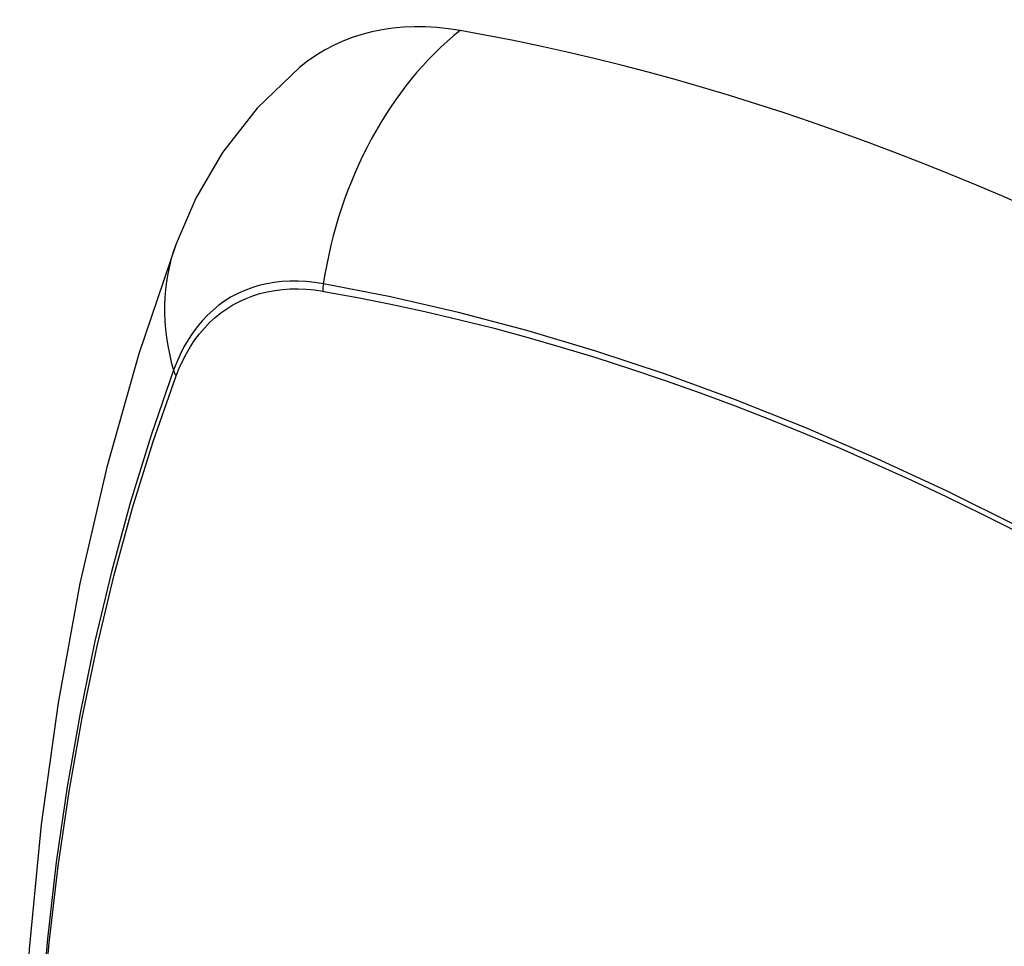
# Model space of a CAD drawing. Header units: inches. Extents: x 378.5 to 447.1, y 142.6 to 213.3.
# Tile 90 of 112: x 392.762 to 393.103, y 197.452 to 197.773. Entities that reach past the tile are written whole.
import ezdxf

# ---------------------------------------------------------------- set-up
doc = ezdxf.new("R2010")
doc.units = ezdxf.units.IN
doc.header["$MEASUREMENT"] = 0
doc.layers.add('Visible Edges(ANSI)', color=7, linetype='Continuous', lineweight=25)
doc.layers.add('Visible Tangent Edges(ANSI)', color=7, linetype='Continuous', lineweight=25)

msp = doc.modelspace()

# ---------------------------------------------------------------- linework, layer by layer
at = {"layer": 'Visible Edges(ANSI)', "flags": 128}
for points in [[(392.85914, 197.75622), (392.84452, 197.74214), (392.83258, 197.72685), (392.82332, 197.71106), (392.8165, 197.69533)], [(392.8165, 197.69533), (392.80366, 197.65727), (392.7926, 197.61809), (392.7833, 197.57785), (392.77574, 197.53664), (392.7699, 197.4945), (392.76575, 197.4515), (392.76328, 197.4077), (392.76246, 197.36318), (392.76327, 197.31798), (392.7657, 197.27217), (392.76972, 197.22582), (392.77532, 197.17898), (392.78246, 197.13173), (392.79115, 197.08413), (392.80134, 197.03626), (392.81301, 196.98817)]]:
    msp.add_lwpolyline(points, dxfattribs=at)
at = {"layer": 'Visible Edges(ANSI)'}
for centre, major_axis, start_param, end_param in [((392.95602, 197.60858), (-0.08858, 0.15343), 5.834048, 6.381985), ((393.21782, 196.5926), (-0.64961, 1.12515), 5.161526, 5.834048)]:
    msp.add_ellipse(centre, major_axis=major_axis, ratio=0.57735, start_param=start_param, end_param=end_param, dxfattribs=at)
at = {"layer": 'Visible Tangent Edges(ANSI)'}
for p, q in [((392.86727, 197.67892), (392.8676, 197.67886)), ((392.81641, 197.64931), (392.81653, 197.64963))]:
    msp.add_line(p, q, dxfattribs=at)
at = {"layer": 'Visible Tangent Edges(ANSI)', "flags": 128}
for points in [[(392.86742, 197.68148), (392.86446, 197.68195), (392.86154, 197.68226), (392.85867, 197.68242), (392.85586, 197.68242), (392.85309, 197.68226), (392.85039, 197.68195), (392.84775, 197.68149), (392.84517, 197.68088), (392.84266, 197.68011), (392.84023, 197.67919), (392.83788, 197.67812), (392.8356, 197.67691), (392.83341, 197.67555), (392.83131, 197.67404), (392.82929, 197.67239), (392.82737, 197.6706), (392.82555, 197.66867), (392.82382, 197.66661), (392.82219, 197.66441), (392.82067, 197.66209), (392.81925, 197.65965), (392.81793, 197.65708), (392.81673, 197.65439), (392.81563, 197.65159)], [(392.81653, 197.64963), (392.81762, 197.65234), (392.81882, 197.65494), (392.82012, 197.65743), (392.82153, 197.6598), (392.82303, 197.66205), (392.82463, 197.66417), (392.82633, 197.66617), (392.82812, 197.66805), (392.83, 197.66979), (392.83197, 197.67139), (392.83403, 197.67286), (392.83617, 197.67419), (392.8384, 197.67538), (392.8407, 197.67643), (392.84308, 197.67734), (392.84552, 197.6781), (392.84804, 197.67871), (392.85062, 197.67919), (392.85326, 197.67951), (392.85596, 197.67968), (392.85872, 197.67971), (392.86152, 197.6796), (392.86437, 197.67933), (392.86727, 197.67892)], [(393.10759, 197.59755), (393.08307, 197.60973), (393.05858, 197.62111), (393.03417, 197.63166), (393.00985, 197.64137), (392.98565, 197.65022), (392.96161, 197.65822), (392.93774, 197.66534), (392.91409, 197.6716), (392.89065, 197.67698), (392.86742, 197.68148)], [(392.8676, 197.67886), (392.87917, 197.67677), (392.89078, 197.67445), (392.90245, 197.67192), (392.91417, 197.66917), (392.92595, 197.6662), (392.93779, 197.66301), (392.94968, 197.6596), (392.96161, 197.65597), (392.97359, 197.65212), (392.98562, 197.64806), (392.99768, 197.64378), (393.00978, 197.63928), (393.02191, 197.63457), (393.03407, 197.62965), (393.04625, 197.62451), (393.05845, 197.61916), (393.07067, 197.6136), (393.0829, 197.60784), (393.09514, 197.60187), (393.10739, 197.5957)], [(392.81563, 197.65159), (392.80787, 197.62914), (392.80075, 197.60604), (392.79428, 197.5823), (392.78847, 197.55795), (392.78333, 197.53302), (392.77888, 197.50752), (392.7751, 197.4815), (392.77202, 197.45499), (392.76963, 197.42802), (392.76792, 197.40063), (392.76691, 197.37285), (392.76658, 197.34468), (392.76694, 197.31613), (392.76798, 197.2872), (392.76971, 197.2579), (392.77213, 197.22829), (392.77522, 197.19838), (392.77898, 197.16822), (392.78343, 197.13781), (392.78854, 197.10716), (392.79433, 197.0763), (392.80077, 197.04527)], [(392.80153, 197.04489), (392.79506, 197.07586), (392.78926, 197.10665), (392.78413, 197.13724), (392.77967, 197.1676), (392.77589, 197.19771), (392.77278, 197.22756), (392.77036, 197.25712), (392.76862, 197.28635), (392.76757, 197.31522), (392.76721, 197.3437), (392.76754, 197.3718), (392.76856, 197.3995), (392.77027, 197.4268), (392.77268, 197.45368), (392.77577, 197.48009), (392.77956, 197.506), (392.78404, 197.53138), (392.78919, 197.55619), (392.79501, 197.58042), (392.8015, 197.60403), (392.80864, 197.627), (392.81641, 197.64931)]]:
    msp.add_lwpolyline(points, dxfattribs=at)
at = {"layer": 'Visible Tangent Edges(ANSI)'}
for centre, major_axis, ratio, start_param, end_param in [((392.95352, 197.66974), (-0.02022, -0.11637), 0.735518, 3.83087, 4.73923), ((392.92739, 197.65465), (-0.11089, 0.04067), 0.735518, 0, 0.496286), ((392.87459, 197.68051), (-0.00176, -0.00968), 0.735414, 4.744852, 5.008559), ((392.82495, 197.65184), (0.00925, -0.00336), 0.732421, 3.635219, 3.898926)]:
    msp.add_ellipse(centre, major_axis=major_axis, ratio=ratio, start_param=start_param, end_param=end_param, dxfattribs=at)

doc.saveas('drawing.dxf')
